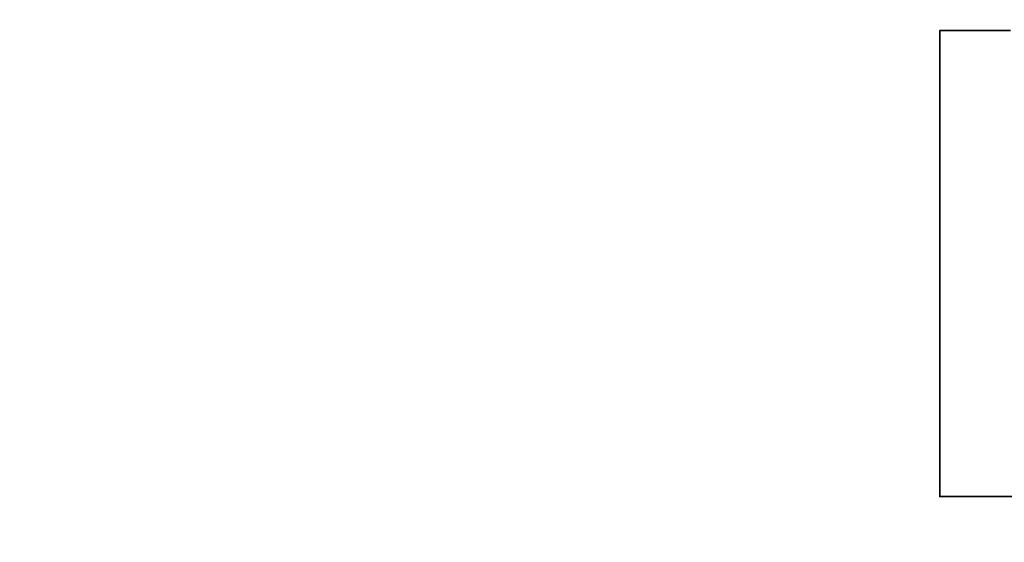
# Model space of a CAD drawing. Header units: millimetres. Extents: x -714384 to 30604203, y -92609 to 65084.
# Tile 61 of 256: x -111420 to -109672, y -5317 to -4389. Entities that reach past the tile are written whole.
import ezdxf
from ezdxf import colors
from ezdxf.entities.mleader import LeaderData, LeaderLine
from ezdxf.math import Vec2, Vec3

# ---------------------------------------------------------------- set-up
doc = ezdxf.new("R2010")
doc.units = ezdxf.units.MM
doc.linetypes.add('HIDDENX2', pattern=[19.049999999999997, 12.7, -6.35])
doc.layers.get('0').update_dxf_attribs({"lineweight": 0})
for name, color, linetype, lineweight in [('16_АР_Благоустройство', 7, 'Continuous', 25), ('17_АР_Текст', 235, 'Continuous', 0), ('27_Сечения', 7, 'Continuous', 0)]:
    doc.layers.add(name, color=color, linetype=linetype, lineweight=lineweight)
doc.layers.add('ОВиК', color=7, linetype='Continuous')
doc.styles.add('_ТЕКСТОВЫЙ', font='arial.ttf', dxfattribs={"width": 0.8})

# ---------------------------------------------------------------- blocks, each defined once
blk = doc.blocks.new('_Dot')
at = {"color": 0, "linetype": 'ByBlock', "lineweight": -2}
blk.add_line((-0.5, 0), (-1, 0), dxfattribs=at)
at = {"color": 0, "linetype": 'ByBlock', "const_width": 0.5}
blk.add_lwpolyline([(-0.25, 0, 1), (0.25, 0, 1)], format="xyb", close=True, dxfattribs=at)

msp = doc.modelspace()

# ---------------------------------------------------------------- linework, layer by layer
at = {"layer": 'ОВиК', "color": 1, "lineweight": 35}
msp.add_lwpolyline([(-109444.1230113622, -11939.30644893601), (-109444.1230113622, -5235.874975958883), (-109786.4253650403, -5235.874975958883), (-109786.4253650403, -4407.820539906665), (-109660.8412945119, -4407.820539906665)], dxfattribs=at)

# ---------------------------------------------------------------- leaders
at = {"color": 162, "linetype": 'HIDDENX2', "lineweight": 30, "ltscale": 15, "true_color": 0x002eb8}
ml = msp.add_multileader_mtext('Standard', dxfattribs=at)
ml.set_content('\\pxi-3,l4,t4;Модуль Тип 1.1', color=(0, 46, 184), style='_ТЕКСТОВЫЙ')
ml.set_leader_properties(lineweight=0)
ml.set_arrow_properties(name='DOT')
ml.build(insert=Vec2(0, 0))
ml.multileader.update_dxf_attribs({"text_left_attachment_type": 6, "text_right_attachment_type": 6, "dogleg_length": 0.3600000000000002, "arrow_head_size": 50, "scale": 100})
ctx = ml.context
ctx.base_point, ctx.scale, ctx.char_height, ctx.arrow_head_size, ctx.landing_gap_size, ctx.plane_origin = Vec3(65996.67214738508, -36931.36249632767), 100, 250, 50, 100, Vec3(52171.05377560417, -31780.67375919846)
ctx.left_attachment, ctx.right_attachment, ctx.text_align_type, ctx.attachment_type = 6, 6, 1, 2
notes = []
notes.append((ctx, [(0, (0, 0, 0), (0, 0), (1, 0), 1, [])]))
ctx.mtext.insert, ctx.mtext.width, ctx.mtext.defined_height, ctx.mtext.alignment, ctx.mtext.flow_direction = Vec3(67071.22876402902, -36607.86317845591), 6846.36913830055, 600.4032997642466, 2, 5
ml = msp.add_multileader_mtext('Standard', dxfattribs=at)
ml.set_content('\\pxi-3,l4,t4;Модуль Тип 1.2', color=(0, 46, 184), style='_ТЕКСТОВЫЙ')
ml.set_leader_properties(lineweight=0)
ml.set_arrow_properties(name='DOT')
ml.build(insert=Vec2(0, 0))
ml.multileader.update_dxf_attribs({"text_left_attachment_type": 6, "text_right_attachment_type": 6, "dogleg_length": 0.3600000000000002, "arrow_head_size": 50, "scale": 100})
ctx = ml.context
ctx.base_point, ctx.scale, ctx.char_height, ctx.arrow_head_size, ctx.landing_gap_size, ctx.plane_origin = Vec3(65992.30413326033, -39013.33333834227), 100, 250, 50, 100, Vec3(52166.68576147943, -33862.64460121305)
ctx.left_attachment, ctx.right_attachment, ctx.text_align_type, ctx.attachment_type = 6, 6, 1, 2
notes.append((ctx, [(0, (0, 0, 0), (0, 0), (1, 0), 1, [])]))
ctx.mtext.insert, ctx.mtext.width, ctx.mtext.defined_height, ctx.mtext.alignment, ctx.mtext.flow_direction = Vec3(67085.1417867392, -38689.8340204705), 6846.36913830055, 600.4032997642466, 2, 5
at = {"layer": '16_АР_Благоустройство', "lineweight": 30}
ml = msp.add_multileader_mtext('Standard', dxfattribs=at)
ml.set_content('\\pxi-3,l4,ql,t4;Зона размещения септика', color=256, style='_ТЕКСТОВЫЙ')
ml.set_leader_properties(lineweight=0)
ml.set_arrow_properties(name='DOT')
ml.build(insert=Vec2(0, 0))
ml.multileader.update_dxf_attribs({"text_left_attachment_type": 6, "text_right_attachment_type": 6, "dogleg_length": 0.3600000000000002, "arrow_head_size": 50, "scale": 100})
ctx = ml.context
ctx.base_point, ctx.scale, ctx.char_height, ctx.arrow_head_size, ctx.landing_gap_size, ctx.plane_origin = Vec3(46003.86089869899, -11222.00845350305), 100, 250, 50, 100, Vec3(27712.2286036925, -6235.412485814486)
ctx.left_attachment, ctx.right_attachment, ctx.text_align_type, ctx.attachment_type = 6, 6, 1, 2
notes.append((ctx, [(0, (0, 0, 0), (0, 0), (1, 0), 1, [])]))
ctx.mtext.insert, ctx.mtext.width, ctx.mtext.defined_height, ctx.mtext.alignment, ctx.mtext.flow_direction = Vec3(47807.81724249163, -10902.60190507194), 8809.192625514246, 600.4032997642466, 2, 5
ml = msp.add_multileader_mtext('Standard', dxfattribs=at)
ml.set_content('\\pxi-3,l4,qc,t4;Наименование', color=256, style='_ТЕКСТОВЫЙ')
ml.set_leader_properties(lineweight=0)
ml.set_arrow_properties(name='DOT')
ml.build(insert=Vec2(0, 0))
ml.multileader.update_dxf_attribs({"text_left_attachment_type": 6, "text_right_attachment_type": 6, "dogleg_length": 0.3600000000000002, "arrow_head_size": 50, "scale": 100})
ctx = ml.context
ctx.base_point, ctx.scale, ctx.char_height, ctx.arrow_head_size, ctx.landing_gap_size, ctx.plane_origin = Vec3(43376.45676712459, -5261.620209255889), 100, 250, 50, 100, Vec3(40728.079979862, 786.764758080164)
ctx.left_attachment, ctx.right_attachment, ctx.text_align_type, ctx.attachment_type = 6, 6, 1, 2
notes.append((ctx, [(0, (0, 0, 0), (0, 0), (1, 0), 1, [])]))
ctx.mtext.insert, ctx.mtext.width, ctx.mtext.defined_height, ctx.mtext.alignment, ctx.mtext.flow_direction = Vec3(44429.45813138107, -4961.620209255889), 8335.687973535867, 938.9714036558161, 2, 5
ml = msp.add_multileader_mtext('Standard', dxfattribs=at)
ml.set_content('\\pxi-3,l4,t4;Площадь участка -  0.017 га', color=256, style='_ТЕКСТОВЫЙ')
ml.set_leader_properties(lineweight=0)
ml.set_arrow_properties(name='DOT')
ml.build(insert=Vec2(0, 0))
ml.multileader.update_dxf_attribs({"text_left_attachment_type": 6, "text_right_attachment_type": 6, "dogleg_length": 0.3600000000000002, "arrow_head_size": 50, "scale": 100})
ctx = ml.context
ctx.base_point, ctx.scale, ctx.char_height, ctx.arrow_head_size, ctx.landing_gap_size, ctx.plane_origin = Vec3(46224.05266803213, -13002.80824814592), 100, 250, 50, 100, Vec3(24228.14763285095, -6994.532160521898)
ctx.left_attachment, ctx.right_attachment, ctx.text_align_type, ctx.attachment_type = 6, 6, 1, 2
notes.append((ctx, [(0, (0, 0, 0), (0, 0), (1, 0), 1, [])]))
ctx.mtext.insert, ctx.mtext.width, ctx.mtext.defined_height, ctx.mtext.alignment, ctx.mtext.flow_direction = Vec3(48125.55335016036, -12679.30893027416), 8335.687973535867, 938.9714036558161, 2, 5
ml = msp.add_multileader_mtext('Standard', dxfattribs=at)
ml.set_content('\\pxi-3,l4,qc,t4;Описание', color=256, style='_ТЕКСТОВЫЙ')
ml.set_leader_properties(lineweight=0)
ml.set_arrow_properties(name='DOT')
ml.build(insert=Vec2(0, 0))
ml.multileader.update_dxf_attribs({"text_left_attachment_type": 6, "text_right_attachment_type": 6, "dogleg_length": 0.3600000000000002, "arrow_head_size": 50, "scale": 100})
ctx = ml.context
ctx.base_point, ctx.scale, ctx.char_height, ctx.arrow_head_size, ctx.landing_gap_size, ctx.plane_origin = Vec3(48706.72717056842, -5261.620209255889), 100, 250, 50, 100, Vec3(44528.079979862, 786.764758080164)
ctx.left_attachment, ctx.right_attachment, ctx.text_align_type, ctx.attachment_type = 6, 6, 1, 2
notes.append((ctx, [(0, (0, 0, 0), (0, 0), (1, 0), 1, [])]))
ctx.mtext.insert, ctx.mtext.width, ctx.mtext.defined_height, ctx.mtext.alignment, ctx.mtext.flow_direction = Vec3(49436.94545160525, -4961.620209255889), 8335.687973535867, 938.9714036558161, 2, 5
ml = msp.add_multileader_mtext('Standard', dxfattribs=at)
ml.set_content('\\pxi-3,l4,qc,t4;Кол-во', color=256, style='_ТЕКСТОВЫЙ')
ml.set_leader_properties(lineweight=0)
ml.set_arrow_properties(name='DOT')
ml.build(insert=Vec2(0, 0))
ml.multileader.update_dxf_attribs({"text_left_attachment_type": 6, "text_right_attachment_type": 6, "dogleg_length": 0.3600000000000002, "arrow_head_size": 50, "scale": 100})
ctx = ml.context
ctx.base_point, ctx.scale, ctx.char_height, ctx.arrow_head_size, ctx.landing_gap_size, ctx.plane_origin = Vec3(52522.40227997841, -5261.620209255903), 100, 250, 50, 100, Vec3(48119.59534254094, 786.7647580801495)
ctx.left_attachment, ctx.right_attachment, ctx.text_align_type, ctx.attachment_type = 6, 6, 1, 2
notes.append((ctx, [(0, (0, 0, 0), (0, 0), (1, 0), 1, [])]))
ctx.mtext.insert, ctx.mtext.width, ctx.mtext.defined_height, ctx.mtext.alignment, ctx.mtext.flow_direction = Vec3(53045.25357602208, -4961.620209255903), 8335.687973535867, 938.9714036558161, 2, 5
ml = msp.add_multileader_mtext('Standard', dxfattribs=at)
ml.set_content('\\pxi-3,l4,qc,t4;Вид', color=256, style='_ТЕКСТОВЫЙ')
ml.set_leader_properties(lineweight=0)
ml.set_arrow_properties(name='DOT')
ml.build(insert=Vec2(0, 0))
ml.multileader.update_dxf_attribs({"text_left_attachment_type": 6, "text_right_attachment_type": 6, "dogleg_length": 0.3600000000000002, "arrow_head_size": 50, "scale": 100})
ctx = ml.context
ctx.base_point, ctx.scale, ctx.char_height, ctx.arrow_head_size, ctx.landing_gap_size, ctx.plane_origin = Vec3(54335.25357602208, -5262.950359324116), 100, 250, 50, 100, Vec3(49009.59534254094, 786.7647580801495)
ctx.left_attachment, ctx.right_attachment, ctx.text_align_type, ctx.attachment_type = 6, 6, 1, 2
notes.append((ctx, [(0, (0, 0, 0), (0, 0), (1, 0), 1, [])]))
ctx.mtext.insert, ctx.mtext.width, ctx.mtext.defined_height, ctx.mtext.alignment, ctx.mtext.flow_direction = Vec3(54673.45275746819, -4961.620209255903), 8335.687973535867, 938.9714036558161, 2, 5
ml = msp.add_multileader_mtext('Standard', dxfattribs=at)
ml.set_content('\\pxi-3,l4,t4;бетон / асфальтовое покрытие/ мягкая отмостка, м2', color=256, style='_ТЕКСТОВЫЙ')
ml.set_leader_properties(lineweight=0)
ml.set_arrow_properties(name='DOT')
ml.build(insert=Vec2(0, 0))
ml.multileader.update_dxf_attribs({"text_left_attachment_type": 6, "text_right_attachment_type": 6, "dogleg_length": 0.3600000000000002, "arrow_head_size": 50, "scale": 100})
ctx = ml.context
ctx.base_point, ctx.scale, ctx.char_height, ctx.arrow_head_size, ctx.landing_gap_size, ctx.plane_origin = Vec3(45805.62523878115, -5997.872716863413), 100, 230, 50, 100, Vec3(31954.51563196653, -328.822736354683)
ctx.left_attachment, ctx.right_attachment, ctx.text_align_type, ctx.attachment_type = 6, 6, 1, 2
notes.append((ctx, [(0, (0, 0, 0), (0, 0), (1, 0), 1, [])]))
ctx.mtext.insert, ctx.mtext.width, ctx.mtext.defined_height, ctx.mtext.alignment, ctx.mtext.flow_direction = Vec3(49294.84761258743, -5678.466168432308), 7228.741944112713, 600.4032997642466, 2, 5
ml = msp.add_multileader_mtext('Standard', dxfattribs=at)
ml.set_content('\\pxi-3,l4,t4;Покрытие Тип 1', color=256, style='_ТЕКСТОВЫЙ')
ml.set_leader_properties(lineweight=0)
ml.set_arrow_properties(name='DOT')
ml.build(insert=Vec2(0, 0))
ml.multileader.update_dxf_attribs({"text_left_attachment_type": 6, "text_right_attachment_type": 6, "dogleg_length": 0.3600000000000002, "arrow_head_size": 50, "scale": 100})
ctx = ml.context
ctx.base_point, ctx.scale, ctx.char_height, ctx.arrow_head_size, ctx.landing_gap_size, ctx.plane_origin = Vec3(43377.26906513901, -6001.004246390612), 100, 250, 50, 100, Vec3(31404.51563196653, -328.822736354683)
ctx.left_attachment, ctx.right_attachment, ctx.text_align_type, ctx.attachment_type = 6, 6, 1, 2
notes.append((ctx, [(0, (0, 0, 0), (0, 0), (1, 0), 1, [])]))
ctx.mtext.insert, ctx.mtext.width, ctx.mtext.defined_height, ctx.mtext.alignment, ctx.mtext.flow_direction = Vec3(44472.08489051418, -5681.597697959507), 6846.36913830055, 600.4032997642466, 2, 5
ml = msp.add_multileader_mtext('Standard', dxfattribs=at)
ml.set_content('\\pxi-3,l4,t4;Покрытие Тип 2', color=256, style='_ТЕКСТОВЫЙ')
ml.set_leader_properties(lineweight=0)
ml.set_arrow_properties(name='DOT')
ml.build(insert=Vec2(0, 0))
ml.multileader.update_dxf_attribs({"text_left_attachment_type": 6, "text_right_attachment_type": 6, "dogleg_length": 0.3600000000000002, "arrow_head_size": 50, "scale": 100})
ctx = ml.context
ctx.base_point, ctx.scale, ctx.char_height, ctx.arrow_head_size, ctx.landing_gap_size, ctx.plane_origin = Vec3(43392.08503296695, -6526.589788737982), 100, 250, 50, 100, Vec3(30424.51577441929, -854.4082787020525)
ctx.left_attachment, ctx.right_attachment, ctx.text_align_type, ctx.attachment_type = 6, 6, 1, 2
notes.append((ctx, [(0, (0, 0, 0), (0, 0), (1, 0), 1, [])]))
ctx.mtext.insert, ctx.mtext.width, ctx.mtext.defined_height, ctx.mtext.alignment, ctx.mtext.flow_direction = Vec3(44505.18189517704, -6207.183240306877), 6846.36913830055, 600.4032997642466, 2, 5
ml = msp.add_multileader_mtext('Standard', dxfattribs=at)
ml.set_content('\\pxi-3,l4,t4;Покрытие Тип 3', color=256, style='_ТЕКСТОВЫЙ')
ml.set_leader_properties(lineweight=0)
ml.set_arrow_properties(name='DOT')
ml.build(insert=Vec2(0, 0))
ml.multileader.update_dxf_attribs({"text_left_attachment_type": 6, "text_right_attachment_type": 6, "dogleg_length": 0.3600000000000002, "arrow_head_size": 50, "scale": 100})
ctx = ml.context
ctx.base_point, ctx.scale, ctx.char_height, ctx.arrow_head_size, ctx.landing_gap_size, ctx.plane_origin = Vec3(43392.08489051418, -7362.175331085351), 100, 250, 50, 100, Vec3(30424.51563196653, -1689.993821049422)
ctx.left_attachment, ctx.right_attachment, ctx.text_align_type, ctx.attachment_type = 6, 6, 1, 2
notes.append((ctx, [(0, (0, 0, 0), (0, 0), (1, 0), 1, [])]))
ctx.mtext.insert, ctx.mtext.width, ctx.mtext.defined_height, ctx.mtext.alignment, ctx.mtext.flow_direction = Vec3(44506.20494508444, -7042.768782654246), 6846.36913830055, 600.4032997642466, 2, 5
ml = msp.add_multileader_mtext('Standard', dxfattribs=at)
ml.set_content('\\pxi-1,l2,ql,t4;  Колесоотбой ', color=256, style='_ТЕКСТОВЫЙ')
ml.set_leader_properties(lineweight=0)
ml.set_arrow_properties(name='DOT')
ml.build(insert=Vec2(0, 0))
ml.multileader.update_dxf_attribs({"text_left_attachment_type": 6, "text_right_attachment_type": 6, "dogleg_length": 0.3600000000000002, "arrow_head_size": 50, "scale": 100})
ctx = ml.context
ctx.base_point, ctx.scale, ctx.char_height, ctx.arrow_head_size, ctx.landing_gap_size, ctx.plane_origin = Vec3(45631.58838906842, -11721.83218968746), 100, 250, 50, 100, Vec3(-11132.09273851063, -6716.82173863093)
ctx.left_attachment, ctx.right_attachment, ctx.text_align_type, ctx.attachment_type = 6, 6, 1, 2
notes.append((ctx, [(0, (0, 0, 0), (0, 0), (1, 0), 1, [])]))
ctx.mtext.insert, ctx.mtext.width, ctx.mtext.defined_height, ctx.mtext.alignment, ctx.mtext.flow_direction = Vec3(46643.18456915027, -11421.83218968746), 6846.36913830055, 600.4032997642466, 2, 5
ml = msp.add_multileader_mtext('Standard', dxfattribs=at)
ml.set_content('\\pxi-3,l4,ql,t4;лоток \\Pводоотводный', color=256, style='_ТЕКСТОВЫЙ')
ml.set_leader_properties(lineweight=0)
ml.set_arrow_properties(name='DOT')
ml.build(insert=Vec2(0, 0))
ml.multileader.update_dxf_attribs({"text_left_attachment_type": 6, "text_right_attachment_type": 6, "dogleg_length": 0.3600000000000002, "arrow_head_size": 50, "scale": 100})
ctx = ml.context
ctx.base_point, ctx.scale, ctx.char_height, ctx.arrow_head_size, ctx.landing_gap_size, ctx.plane_origin = Vec3(45793.72199829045, -9453.057022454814), 100, 250, 50, 100, Vec3(27574.51563196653, -4784.537453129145)
ctx.left_attachment, ctx.right_attachment, ctx.text_align_type, ctx.attachment_type = 6, 6, 1, 2
notes.append((ctx, [(0, (0, 0, 0), (0, 0), (1, 0), 1, [])]))
ctx.mtext.insert, ctx.mtext.width, ctx.mtext.defined_height, ctx.mtext.alignment, ctx.mtext.flow_direction = Vec3(46816.98257127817, -9151.7268723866), 6846.36913830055, 600.4032997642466, 2, 5
ml = msp.add_multileader_mtext('Standard', dxfattribs=at)
ml.set_content('\\pxi-3,l4,ql,t4;Бордюрный\\Pкамень', color=256, style='_ТЕКСТОВЫЙ')
ml.set_leader_properties(lineweight=0)
ml.set_arrow_properties(name='DOT')
ml.build(insert=Vec2(0, 0))
ml.multileader.update_dxf_attribs({"text_left_attachment_type": 6, "text_right_attachment_type": 6, "dogleg_length": 0.3600000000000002, "arrow_head_size": 50, "scale": 100})
ctx = ml.context
ctx.base_point, ctx.scale, ctx.char_height, ctx.arrow_head_size, ctx.landing_gap_size, ctx.plane_origin = Vec3(45990.2431442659, -10327.31241473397), 100, 250, 50, 100, Vec3(25924.51563196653, -5660.122995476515)
ctx.left_attachment, ctx.right_attachment, ctx.text_align_type, ctx.attachment_type = 6, 6, 1, 2
notes.append((ctx, [(0, (0, 0, 0), (0, 0), (1, 0), 1, [])]))
ctx.mtext.insert, ctx.mtext.width, ctx.mtext.defined_height, ctx.mtext.alignment, ctx.mtext.flow_direction = Vec3(46836.21858764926, -10027.31241473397), 6846.36913830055, 600.4032997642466, 2, 5
ml = msp.add_multileader_mtext('Standard', dxfattribs=at)
ml.set_content('\\pxi-1,l2,ql,t4;труба с предупреждающей окраской, \\P%%C 89-108 мм , п.м. ', color=256, style='_ТЕКСТОВЫЙ')
ml.set_leader_properties(lineweight=0)
ml.set_arrow_properties(name='DOT')
ml.build(insert=Vec2(0, 0))
ml.multileader.update_dxf_attribs({"text_left_attachment_type": 6, "text_right_attachment_type": 6, "dogleg_length": 0.3600000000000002, "arrow_head_size": 50, "scale": 100})
ctx = ml.context
ctx.base_point, ctx.scale, ctx.char_height, ctx.arrow_head_size, ctx.landing_gap_size, ctx.plane_origin = Vec3(47092.40394102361, -11725.6113357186), 100, 250, 50, 100, Vec3(-21255.70857226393, -6720.600884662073)
ctx.left_attachment, ctx.right_attachment, ctx.text_align_type, ctx.attachment_type = 6, 6, 1, 2
notes.append((ctx, [(0, (0, 0, 0), (0, 0), (1, 0), 1, [])]))
ctx.mtext.insert, ctx.mtext.width, ctx.mtext.defined_height, ctx.mtext.alignment, ctx.mtext.flow_direction = Vec3(49594.1774744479, -11425.6113357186), 6846.36913830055, 600.4032997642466, 2, 5
ml = msp.add_multileader_mtext('Standard', dxfattribs=at)
ml.set_content('\\pxql,t4;тротуарный, 80х 200 (h), цвет-серый, п.м.', color=256, style='_ТЕКСТОВЫЙ')
ml.set_leader_properties(lineweight=0)
ml.set_arrow_properties(name='DOT')
ml.build(insert=Vec2(0, 0))
ml.multileader.update_dxf_attribs({"text_left_attachment_type": 6, "text_right_attachment_type": 6, "dogleg_length": 0.3600000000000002, "arrow_head_size": 50, "scale": 100})
ctx = ml.context
ctx.base_point, ctx.scale, ctx.char_height, ctx.arrow_head_size, ctx.landing_gap_size, ctx.plane_origin = Vec3(47017.00740855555, -10380.81173260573), 100, 250, 50, 100, Vec3(17834.51563196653, -5690.122995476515)
ctx.left_attachment, ctx.right_attachment, ctx.text_align_type, ctx.attachment_type = 6, 6, 1, 2
notes.append((ctx, [(0, (0, 0, 0), (0, 0), (1, 0), 1, [])]))
ctx.mtext.insert, ctx.mtext.width, ctx.mtext.defined_height, ctx.mtext.alignment, ctx.mtext.flow_direction = Vec3(49801.45488468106, -10057.31241473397), 6846.36913830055, 600.4032997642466, 2, 5
ml = msp.add_multileader_mtext('Standard', dxfattribs=at)
ml.set_content('\\pxql,t4;лоток бетонный открытый в составе отмостки, \\Pбез решетки, шт.', color=256, style='_ТЕКСТОВЫЙ')
ml.set_leader_properties(lineweight=0)
ml.set_arrow_properties(name='DOT')
ml.build(insert=Vec2(0, 0))
ml.multileader.update_dxf_attribs({"text_left_attachment_type": 6, "text_right_attachment_type": 6, "dogleg_length": 0.3600000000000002, "arrow_head_size": 50, "scale": 100})
ctx = ml.context
ctx.base_point, ctx.scale, ctx.char_height, ctx.arrow_head_size, ctx.landing_gap_size, ctx.plane_origin = Vec3(46706.74819982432, -9481.133420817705), 100, 250, 50, 100, Vec3(22894.51563196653, -4794.537453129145)
ctx.left_attachment, ctx.right_attachment, ctx.text_align_type, ctx.attachment_type = 6, 6, 1, 2
notes.append((ctx, [(0, (0, 0, 0), (0, 0), (1, 0), 1, [])]))
ctx.mtext.insert, ctx.mtext.width, ctx.mtext.defined_height, ctx.mtext.alignment, ctx.mtext.flow_direction = Vec3(49816.6390593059, -9161.7268723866), 6846.36913830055, 600.4032997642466, 2, 5
ml = msp.add_multileader_mtext('Standard', dxfattribs=at)
ml.set_content('\\pxi-3,l4,t4; 1 ( 2 *) ', color=256, style='_ТЕКСТОВЫЙ')
ml.set_leader_properties(lineweight=0)
ml.set_arrow_properties(name='DOT')
ml.build(insert=Vec2(0, 0))
ml.multileader.update_dxf_attribs({"text_left_attachment_type": 6, "text_right_attachment_type": 6, "dogleg_length": 0.3600000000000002, "arrow_head_size": 50, "scale": 100})
ctx = ml.context
ctx.base_point, ctx.scale, ctx.char_height, ctx.arrow_head_size, ctx.landing_gap_size, ctx.plane_origin = Vec3(52709.06014449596, -9630.441346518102), 100, 250, 50, 100, Vec3(39509.36632922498, -4639.752609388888)
ctx.left_attachment, ctx.right_attachment, ctx.text_align_type, ctx.attachment_type = 6, 6, 1, 2
notes.append((ctx, [(0, (0, 0, 0), (0, 0), (1, 0), 1, [])]))
ctx.mtext.insert, ctx.mtext.width, ctx.mtext.defined_height, ctx.mtext.alignment, ctx.mtext.flow_direction = Vec3(53262.06150875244, -9306.942028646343), 6846.36913830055, 600.4032997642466, 2, 5
ml = msp.add_multileader_mtext('Standard', dxfattribs=at)
ml.set_content('\\pxi-3,l4,t4;23.8', color=256, style='_ТЕКСТОВЫЙ')
ml.set_leader_properties(lineweight=0)
ml.set_arrow_properties(name='DOT')
ml.build(insert=Vec2(0, 0))
ml.multileader.update_dxf_attribs({"text_left_attachment_type": 6, "text_right_attachment_type": 6, "dogleg_length": 0.3600000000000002, "arrow_head_size": 50, "scale": 100})
ctx = ml.context
ctx.base_point, ctx.scale, ctx.char_height, ctx.arrow_head_size, ctx.landing_gap_size, ctx.plane_origin = Vec3(52905.9691752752, -5973.669986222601), 100, 250, 50, 100, Vec3(40007.02570106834, -480.8950246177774)
ctx.left_attachment, ctx.right_attachment, ctx.text_align_type, ctx.attachment_type = 6, 6, 1, 2
notes.append((ctx, [(0, (0, 0, 0), (0, 0), (1, 0), 1, [])]))
ctx.mtext.insert, ctx.mtext.width, ctx.mtext.defined_height, ctx.mtext.alignment, ctx.mtext.flow_direction = Vec3(53267.63356818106, -5673.669986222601), 6846.36913830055, 600.4032997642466, 2, 5
ml = msp.add_multileader_mtext('Standard', dxfattribs=at)
ml.set_content('\\pxi-3,l4,t4; 7.2', color=256, style='_ТЕКСТОВЫЙ')
ml.set_leader_properties(lineweight=0)
ml.set_arrow_properties(name='DOT')
ml.build(insert=Vec2(0, 0))
ml.multileader.update_dxf_attribs({"text_left_attachment_type": 6, "text_right_attachment_type": 6, "dogleg_length": 0.3600000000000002, "arrow_head_size": 50, "scale": 100})
ctx = ml.context
ctx.base_point, ctx.scale, ctx.char_height, ctx.arrow_head_size, ctx.landing_gap_size, ctx.plane_origin = Vec3(52954.99635396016, -10566.14162399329), 100, 250, 50, 100, Vec3(39676.51222964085, -5576.68071769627)
ctx.left_attachment, ctx.right_attachment, ctx.text_align_type, ctx.attachment_type = 6, 6, 1, 2
notes.append((ctx, [(0, (0, 0, 0), (0, 0), (1, 0), 1, [])]))
ctx.mtext.insert, ctx.mtext.width, ctx.mtext.defined_height, ctx.mtext.alignment, ctx.mtext.flow_direction = Vec3(53280.64437578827, -10266.14162399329), 6846.36913830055, 600.4032997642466, 2, 5
ml = msp.add_multileader_mtext('Standard', dxfattribs=at)
ml.set_content('\\pxi-3,l4,t4;11.4', color=256, style='_ТЕКСТОВЫЙ')
ml.set_leader_properties(lineweight=0)
ml.set_arrow_properties(name='DOT')
ml.build(insert=Vec2(0, 0))
ml.multileader.update_dxf_attribs({"text_left_attachment_type": 6, "text_right_attachment_type": 6, "dogleg_length": 0.3600000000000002, "arrow_head_size": 50, "scale": 100})
ctx = ml.context
ctx.base_point, ctx.scale, ctx.char_height, ctx.arrow_head_size, ctx.landing_gap_size, ctx.plane_origin = Vec3(52931.21412728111, -6499.255528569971), 100, 250, 50, 100, Vec3(40042.57078949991, -1006.480566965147)
ctx.left_attachment, ctx.right_attachment, ctx.text_align_type, ctx.attachment_type = 6, 6, 1, 2
notes.append((ctx, [(0, (0, 0, 0), (0, 0), (1, 0), 1, [])]))
ctx.mtext.insert, ctx.mtext.width, ctx.mtext.defined_height, ctx.mtext.alignment, ctx.mtext.flow_direction = Vec3(53281.1459144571, -6199.255528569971), 6846.36913830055, 600.4032997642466, 2, 5
ml = msp.add_multileader_mtext('Standard', dxfattribs=at)
ml.set_content('\\pxi-3,l4,t4;1 ', color=256, style='_ТЕКСТОВЫЙ')
ml.set_leader_properties(lineweight=0)
ml.set_arrow_properties(name='DOT')
ml.build(insert=Vec2(0, 0))
ml.multileader.update_dxf_attribs({"text_left_attachment_type": 6, "text_right_attachment_type": 6, "dogleg_length": 0.3600000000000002, "arrow_head_size": 50, "scale": 100})
ctx = ml.context
ctx.base_point, ctx.scale, ctx.char_height, ctx.arrow_head_size, ctx.landing_gap_size, ctx.plane_origin = Vec3(53159.69876856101, -11209.84793780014), 100, 250, 50, 100, Vec3(40455.91218384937, -6242.658518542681)
ctx.left_attachment, ctx.right_attachment, ctx.text_align_type, ctx.attachment_type = 6, 6, 1, 2
notes.append((ctx, [(0, (0, 0, 0), (0, 0), (1, 0), 1, [])]))
ctx.mtext.insert, ctx.mtext.width, ctx.mtext.defined_height, ctx.mtext.alignment, ctx.mtext.flow_direction = Vec3(53296.5336935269, -10909.84793780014), 6846.36913830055, 600.4032997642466, 2, 5
ml = msp.add_multileader_mtext('Standard', dxfattribs=at)
ml.set_content('\\pxi-3,l4,t4;2', color=256, style='_ТЕКСТОВЫЙ')
ml.set_leader_properties(lineweight=0)
ml.set_arrow_properties(name='DOT')
ml.build(insert=Vec2(0, 0))
ml.multileader.update_dxf_attribs({"text_left_attachment_type": 6, "text_right_attachment_type": 6, "dogleg_length": 0.3600000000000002, "arrow_head_size": 50, "scale": 100})
ctx = ml.context
ctx.base_point, ctx.scale, ctx.char_height, ctx.arrow_head_size, ctx.landing_gap_size, ctx.plane_origin = Vec3(53141.57542786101, -11945.38852734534), 100, 250, 50, 100, Vec3(40368.62103960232, -6940.378076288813)
ctx.left_attachment, ctx.right_attachment, ctx.text_align_type, ctx.attachment_type = 6, 6, 1, 2
notes.append((ctx, [(0, (0, 0, 0), (0, 0), (1, 0), 1, [])]))
ctx.mtext.insert, ctx.mtext.width, ctx.mtext.defined_height, ctx.mtext.alignment, ctx.mtext.flow_direction = Vec3(53307.81007997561, -11645.38852734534), 6846.36913830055, 600.4032997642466, 2, 5
at = {"layer": '17_АР_Текст', "lineweight": 30}
ml = msp.add_multileader_mtext('Standard', dxfattribs=at)
ml.set_content('\\pxl1,ql;- Участок применения облицовки                          Тип 2_ цвет "под дерево": дуб умеренно  \\Pсветлый, нейтральный/холодный тон)', color=256, style='_ТЕКСТОВЫЙ')
ml.set_leader_properties(lineweight=0)
ml.set_arrow_properties(name='DOT')
ml.build(insert=Vec2(0, 0))
ml.multileader.update_dxf_attribs({"text_left_attachment_type": 6, "text_right_attachment_type": 6, "dogleg_length": 0.3600000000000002, "arrow_head_size": 50, "scale": 100})
ctx = ml.context
ctx.base_point, ctx.scale, ctx.char_height, ctx.arrow_head_size, ctx.landing_gap_size, ctx.plane_origin = Vec3(34469.90602242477, -8700.226642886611), 100, 250, 50, 100, Vec3(7733.032534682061, -3745.047147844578)
ctx.left_attachment, ctx.right_attachment, ctx.text_align_type, ctx.attachment_type = 6, 6, 1, 2
notes.append((ctx, [(0, (0, 0, 0), (0, 0), (1, 0), 1, [])]))
ctx.mtext.insert, ctx.mtext.width, ctx.mtext.defined_height, ctx.mtext.alignment, ctx.mtext.flow_direction = Vec3(37186.34531301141, -8376.727325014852), 6904.462939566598, 600.4032997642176, 2, 5
ml = msp.add_multileader_mtext('Standard', dxfattribs=at)
ml.set_content('\\pxi-3,l4,t4;- Ель 1шт.', color=256, style='_ТЕКСТОВЫЙ')
ml.set_leader_properties(lineweight=0)
ml.set_arrow_properties(name='DOT')
ml.build(insert=Vec2(0, 0))
ml.multileader.update_dxf_attribs({"text_left_attachment_type": 6, "text_right_attachment_type": 6, "dogleg_length": 0.3600000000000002, "arrow_head_size": 50, "scale": 100})
ctx = ml.context
ctx.base_point, ctx.scale, ctx.char_height, ctx.arrow_head_size, ctx.landing_gap_size, ctx.plane_origin = Vec3(44941.36815152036, -15701.95598236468), 100, 250, 50, 100, Vec3(38891.8752913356, -10734.76656310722)
ctx.left_attachment, ctx.right_attachment, ctx.text_align_type, ctx.attachment_type = 6, 6, 1, 2
notes.append((ctx, [(0, (0, 0, 0), (0, 0), (1, 0), 1, [])]))
ctx.mtext.insert, ctx.mtext.width, ctx.mtext.defined_height, ctx.mtext.alignment, ctx.mtext.flow_direction = Vec3(45688.98070267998, -15401.95598236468), 6846.36913830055, 600.4032997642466, 2, 5
ml = msp.add_multileader_mtext('Standard', dxfattribs=at)
ml.set_content('\\pxi-3,l4,t4;- Блок ТБО', color=256, style='_ТЕКСТОВЫЙ')
ml.set_leader_properties(lineweight=0)
ml.set_arrow_properties(name='DOT')
ml.build(insert=Vec2(0, 0))
ml.multileader.update_dxf_attribs({"text_left_attachment_type": 6, "text_right_attachment_type": 6, "dogleg_length": 0.3600000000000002, "arrow_head_size": 50, "scale": 100})
ctx = ml.context
ctx.base_point, ctx.scale, ctx.char_height, ctx.arrow_head_size, ctx.landing_gap_size, ctx.plane_origin = Vec3(44957.59749060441, -16395.27710177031), 100, 250, 50, 100, Vec3(37630.9559264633, -11428.08768251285)
ctx.left_attachment, ctx.right_attachment, ctx.text_align_type, ctx.attachment_type = 6, 6, 1, 2
notes.append((ctx, [(0, (0, 0, 0), (0, 0), (1, 0), 1, [])]))
ctx.mtext.insert, ctx.mtext.width, ctx.mtext.defined_height, ctx.mtext.alignment, ctx.mtext.flow_direction = Vec3(45768.71618091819, -16095.27710177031), 6846.36913830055, 600.4032997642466, 2, 5
ml = msp.add_multileader_mtext('Standard', dxfattribs=at)
ml.set_content('\\pxi-3,l4,ql,t4;- Ограждение 56.1м.п.', color=256, style='_ТЕКСТОВЫЙ')
ml.set_leader_properties(lineweight=0)
ml.set_arrow_properties(name='DOT')
ml.build(insert=Vec2(0, 0))
ml.multileader.update_dxf_attribs({"text_left_attachment_type": 6, "text_right_attachment_type": 6, "dogleg_length": 0.3600000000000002, "arrow_head_size": 50, "scale": 100})
ctx = ml.context
ctx.base_point, ctx.scale, ctx.char_height, ctx.arrow_head_size, ctx.landing_gap_size, ctx.plane_origin = Vec3(46940.79507749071, -14964.80236264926), 100, 250, 50, 100, Vec3(25308.15078483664, -9978.206394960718)
ctx.left_attachment, ctx.right_attachment, ctx.text_align_type, ctx.attachment_type = 6, 6, 1, 2
notes.append((ctx, [(0, (0, 0, 0), (0, 0), (1, 0), 1, [])]))
ctx.mtext.insert, ctx.mtext.width, ctx.mtext.defined_height, ctx.mtext.alignment, ctx.mtext.flow_direction = Vec3(48470.12659181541, -14645.39581421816), 6846.36913830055, 600.4032997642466, 2, 5
ml = msp.add_multileader_mtext('Standard', dxfattribs=at)
ml.set_content('\\pxl1,ql;- Участок применения облицовки  Тип 1 _ цвет темно-серый, RAL 7024', color=256, style='_ТЕКСТОВЫЙ')
ml.set_leader_properties(lineweight=0)
ml.set_arrow_properties(name='DOT')
ml.build(insert=Vec2(0, 0))
ml.multileader.update_dxf_attribs({"text_left_attachment_type": 6, "text_right_attachment_type": 6, "dogleg_length": 0.3600000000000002, "arrow_head_size": 50, "scale": 100})
ctx = ml.context
ctx.base_point, ctx.scale, ctx.char_height, ctx.arrow_head_size, ctx.landing_gap_size, ctx.plane_origin = Vec3(34022.8478371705, -7773.954821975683), 100, 250, 50, 100, Vec3(13557.3249633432, -2822.868096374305)
ctx.left_attachment, ctx.right_attachment, ctx.text_align_type, ctx.attachment_type = 6, 6, 1, 2
notes.append((ctx, [(0, (0, 0, 0), (0, 0), (1, 0), 1, [])]))
ctx.mtext.insert, ctx.mtext.width, ctx.mtext.defined_height, ctx.mtext.alignment, ctx.mtext.flow_direction = Vec3(36823.59817823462, -7454.548273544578), 6125.133533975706, 600.4032997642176, 2, 5
ml = msp.add_multileader_mtext('Standard', dxfattribs=at)
ml.set_content('- Контур внутреннего габарита ОПС \\P  при утеплителе  в  200 мм', color=256, style='_ТЕКСТОВЫЙ')
ml.set_leader_properties(lineweight=0)
ml.set_arrow_properties(name='DOT')
ml.build(insert=Vec2(0, 0))
ml.multileader.update_dxf_attribs({"text_left_attachment_type": 6, "text_right_attachment_type": 6, "dogleg_length": 0.3600000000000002, "arrow_head_size": 50, "scale": 100})
ctx = ml.context
ctx.base_point, ctx.scale, ctx.char_height, ctx.arrow_head_size, ctx.landing_gap_size, ctx.plane_origin = Vec3(34980.07784053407, -6724.63114110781), 100, 250, 50, 100, Vec3(36592.1800251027, 1723.429174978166)
ctx.left_attachment, ctx.right_attachment, ctx.text_align_type, ctx.attachment_type = 6, 6, 1, 2
notes.append((ctx, [(0, (0, 0, 0), (0, 0), (1, 0), 1, [])]))
ctx.mtext.insert, ctx.mtext.width, ctx.mtext.defined_height, ctx.mtext.alignment, ctx.mtext.flow_direction = Vec3(36247.33568500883, -6562.88148217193), 6065.304201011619, 840.0712623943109, 2, 5
at = {"layer": '27_Сечения', "lineweight": 0}
ml = msp.add_multileader_mtext('Standard', dxfattribs=at)
ml.set_content('Тамбур', color=256, style='_ТЕКСТОВЫЙ')
ml.set_leader_properties(lineweight=0)
ml.set_arrow_properties(name='DOT')
ml.build(insert=Vec2(0, 0))
ml.multileader.update_dxf_attribs({"text_left_attachment_type": 6, "text_right_attachment_type": 6, "dogleg_length": 0.3600000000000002, "arrow_head_size": 50, "scale": 100})
ctx = ml.context
ctx.base_point, ctx.scale, ctx.char_height, ctx.arrow_head_size, ctx.landing_gap_size, ctx.plane_origin = Vec3(84190.00341902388, -22674.6492008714), 100, 120, 50, 100, Vec3(77020.5450819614, -17305.74234006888)
ctx.left_attachment, ctx.right_attachment, ctx.text_align_type = 6, 6, 2
notes.append((ctx, [(0, (0, 0, 0), (0, 0), (1, 0), 1, [])]))
ctx.mtext.insert, ctx.mtext.width, ctx.mtext.defined_height, ctx.mtext.alignment, ctx.mtext.flow_direction = Vec3(84748.65553362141, -22519.36952829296), 4650.259349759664, 815.5168005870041, 3, 5
at = {"layer": 'ОВиК', "lineweight": 18}
ml = msp.add_multileader_mtext('Standard', dxfattribs=at)
ml.set_content('Предусмотреть отвод конденсата сквозь стену на благоустроенную территорию', color=256, style='_ТЕКСТОВЫЙ')
ml.set_leader_properties(lineweight=0)
ml.set_arrow_properties(name='DOT')
ml.build(insert=Vec2(0, 0))
ml.multileader.update_dxf_attribs({"text_left_attachment_type": 6, "text_right_attachment_type": 6, "dogleg_length": 0.3600000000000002, "arrow_head_size": 50, "scale": 100})
ctx = ml.context
ctx.base_point, ctx.scale, ctx.char_height, ctx.arrow_head_size, ctx.landing_gap_size, ctx.plane_origin = Vec3(-112517.7302973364, -2015.913184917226), 100, 120, 50, 100, Vec3(-101410.827857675, 197.5366844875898)
ctx.left_attachment, ctx.right_attachment, ctx.attachment_type = 6, 6, 2
notes.append((ctx, [(0, (1, 1, 0), (-109573.5744055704, -2015.913184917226), (-1, 0), 205.4601209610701, [(1, [(-108738.8494561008, -4431.006145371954), (-108819.2180291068, -4431.006145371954)], 0, [])])]))
ctx.mtext.insert, ctx.mtext.width, ctx.mtext.defined_height, ctx.mtext.flow_direction = Vec3(-112417.7302973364, -1860.633512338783), 2718.679572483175, 534.1475179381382, 5
for ctx, leaders in notes:
    for number, flags, end, landing, length, lines in leaders:
        leader = LeaderData()
        leader.index, (leader.has_last_leader_line, leader.has_dogleg_vector, leader.attachment_direction) = number, flags
        leader.last_leader_point, leader.dogleg_vector, leader.dogleg_length = Vec3(end), Vec3(landing), length
        for number, points, colour, breaks in lines:
            line = LeaderLine()
            line.index, line.vertices, line.color, line.breaks = number, Vec3.list(points), colors.encode_raw_color(colour), breaks
            leader.lines.append(line)
        ctx.leaders.append(leader)

doc.saveas('drawing.dxf')
